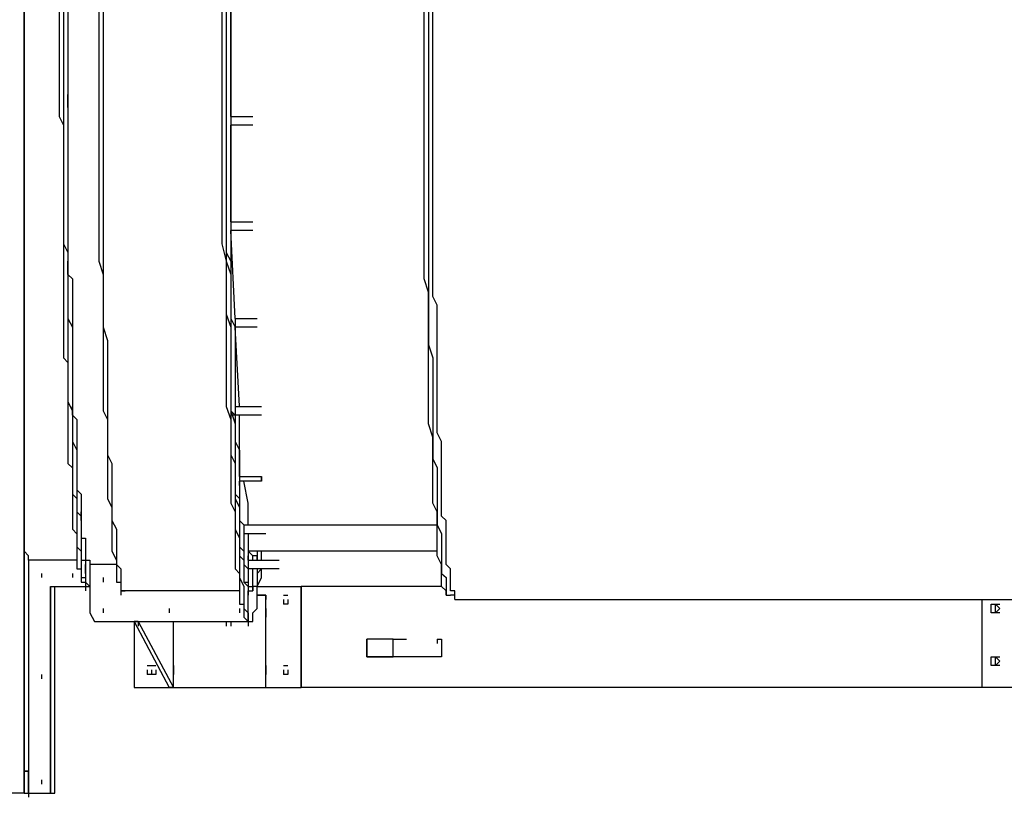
# Model space of a CAD drawing. Header units: inches. Extents: x -52 to 2304, y -1039 to 838.
# Tile 44 of 118: x 572 to 660, y 374 to 443. Entities that reach past the tile are written whole.
import ezdxf

# ---------------------------------------------------------------- set-up
doc = ezdxf.new("R2010")
doc.units = ezdxf.units.IN
doc.header["$MEASUREMENT"] = 0
doc.layers.add('DRYER-TRAIN', color=7, linetype='Continuous')

msp = doc.modelspace()

# ---------------------------------------------------------------- linework, layer by layer
at = {"layer": 'DRYER-TRAIN'}
for p, q in [((572.616, 444.228), (572.616, 374.292)), ((572.616, 374.292), (572.616, 444.228)), ((572.616, 374.292), (572.616, 444.228)), ((572.616, 444.228), (572.616, 374.292)), ((575.76, 444.228), (575.76, 443.052)), ((576.156, 444.228), (576.156, 443.052)), ((576.54, 444.228), (576.54, 443.052)), ((576.54, 444.228), (576.54, 443.052)), ((579.3, 444.228), (579.3, 442.656)), ((579.684, 444.228), (579.684, 442.656)), ((590.292, 444.228), (590.292, 442.656)), ((590.688, 444.228), (590.688, 443.052)), ((590.688, 444.228), (590.688, 442.656)), ((590.688, 444.228), (590.688, 442.656)), ((591.084, 444.228), (591.084, 443.052)), ((591.084, 434.796), (591.084, 444.228)), ((608.364, 442.656), (608.364, 444.228)), ((608.76, 444.228), (608.76, 442.656)), ((609.156, 443.052), (609.156, 444.228)), ((575.76, 443.052), (575.76, 442.26)), ((576.156, 443.052), (576.156, 442.26)), ((576.54, 443.052), (576.54, 442.26)), ((576.54, 443.052), (576.54, 442.26)), ((579.3, 442.656), (579.3, 441.48)), ((579.684, 442.656), (579.684, 441.48)), ((590.292, 442.656), (590.292, 441.084)), ((590.688, 443.052), (590.688, 442.26)), ((590.688, 442.656), (590.688, 441.48)), ((590.688, 442.656), (590.688, 441.084)), ((591.084, 443.052), (591.084, 442.26)), ((608.364, 441.48), (608.364, 442.656)), ((608.76, 442.656), (608.76, 441.48)), ((609.156, 442.26), (609.156, 443.052)), ((575.76, 442.26), (575.76, 441.48)), ((576.156, 442.26), (576.156, 441.48)), ((576.54, 442.26), (576.54, 441.48)), ((576.54, 442.26), (576.54, 441.48)), ((590.688, 442.26), (590.688, 441.48)), ((591.084, 442.26), (591.084, 441.48)), ((609.156, 441.48), (609.156, 442.26)), ((575.76, 441.48), (575.76, 440.688)), ((576.156, 441.48), (576.156, 440.688)), ((576.54, 441.48), (576.54, 440.688)), ((576.54, 441.48), (576.54, 440.688)), ((579.3, 441.48), (579.3, 439.908)), ((579.684, 441.48), (579.684, 439.908)), ((590.292, 441.084), (590.292, 439.908)), ((590.688, 441.48), (590.688, 440.688)), ((590.688, 441.48), (590.688, 439.908)), ((590.688, 441.084), (590.688, 439.908)), ((591.084, 441.48), (591.084, 440.688)), ((608.364, 439.908), (608.364, 441.48)), ((608.76, 441.48), (608.76, 439.908)), ((609.156, 440.688), (609.156, 441.48)), ((575.76, 440.688), (575.76, 439.908)), ((576.156, 440.688), (576.156, 439.908)), ((576.54, 440.688), (576.54, 439.908)), ((576.54, 440.688), (576.54, 439.908)), ((590.688, 440.688), (590.688, 439.908)), ((591.084, 440.688), (591.084, 439.908)), ((609.156, 439.908), (609.156, 440.688)), ((575.76, 439.908), (575.76, 439.116)), ((576.156, 439.908), (576.156, 439.116)), ((576.54, 439.908), (576.54, 439.116)), ((576.54, 439.908), (576.54, 439.116)), ((579.3, 439.908), (579.3, 438.732)), ((579.684, 439.908), (579.684, 438.732)), ((590.292, 439.908), (590.292, 438.336)), ((590.688, 439.908), (590.688, 439.116)), ((590.688, 439.908), (590.688, 438.732)), ((590.688, 439.908), (590.688, 438.336)), ((591.084, 439.908), (591.084, 439.116)), ((608.364, 438.732), (608.364, 439.908)), ((608.76, 439.908), (608.76, 438.732)), ((609.156, 439.116), (609.156, 439.908)), ((575.76, 439.116), (575.76, 438.336)), ((575.76, 438.336), (575.76, 437.16)), ((576.156, 439.116), (576.156, 438.336)), ((576.156, 438.336), (576.156, 437.16)), ((576.54, 439.116), (576.54, 438.336)), ((576.54, 439.116), (576.54, 438.336)), ((576.54, 438.336), (576.54, 437.16)), ((576.54, 438.336), (576.54, 437.556)), ((579.3, 438.732), (579.3, 437.16)), ((579.684, 438.732), (579.684, 437.16)), ((590.292, 438.336), (590.292, 437.16)), ((590.688, 439.116), (590.688, 437.94)), ((590.688, 438.732), (590.688, 437.16)), ((590.688, 438.336), (590.688, 437.16)), ((591.084, 439.116), (591.084, 437.94)), ((608.364, 437.16), (608.364, 438.732)), ((608.76, 438.732), (608.76, 437.16)), ((609.156, 437.94), (609.156, 439.116)), ((576.54, 437.556), (576.54, 436.764)), ((590.688, 437.94), (590.688, 437.16)), ((591.084, 437.94), (591.084, 437.16)), ((609.156, 437.16), (609.156, 437.94)), ((575.76, 437.16), (575.76, 436.368)), ((576.156, 437.16), (576.156, 436.368)), ((576.54, 437.16), (576.54, 436.368)), ((576.54, 436.764), (576.54, 435.588)), ((576.54, 436.368), (576.54, 436.764)), ((576.54, 436.764), (576.54, 436.368)), ((579.3, 437.16), (579.3, 435.984)), ((579.684, 437.16), (579.684, 435.984)), ((590.292, 437.16), (590.292, 435.588)), ((590.688, 437.16), (590.688, 436.368)), ((590.688, 437.16), (590.688, 435.984)), ((590.688, 437.16), (590.688, 435.588)), ((591.084, 437.16), (591.084, 436.368)), ((608.364, 435.984), (608.364, 437.16)), ((608.76, 437.16), (608.76, 435.984)), ((609.156, 436.368), (609.156, 437.16)), ((575.76, 436.368), (575.76, 435.588)), ((576.156, 436.368), (576.156, 435.588)), ((576.54, 436.368), (576.54, 435.588)), ((576.54, 435.984), (576.54, 436.368)), ((576.54, 436.368), (576.54, 435.984)), ((576.54, 436.368), (576.54, 435.984)), ((576.54, 435.984), (576.54, 435.588)), ((576.54, 435.588), (576.54, 435.984)), ((576.54, 435.984), (576.54, 435.588)), ((579.3, 435.984), (579.3, 434.796)), ((579.684, 435.984), (579.684, 434.796)), ((590.688, 436.368), (590.688, 435.588)), ((590.688, 435.984), (590.688, 434.796)), ((591.084, 436.368), (591.084, 435.588)), ((608.364, 434.412), (608.364, 435.984)), ((608.76, 435.984), (608.76, 434.412)), ((609.156, 435.588), (609.156, 436.368)), ((575.76, 435.588), (575.76, 434.796)), ((575.76, 434.796), (576.156, 434.016)), ((576.156, 435.588), (576.156, 434.796)), ((576.156, 434.796), (576.156, 434.016)), ((576.54, 435.588), (576.54, 434.796)), ((576.54, 435.588), (576.54, 434.796)), ((576.54, 434.796), (576.54, 434.016)), ((576.54, 434.796), (576.54, 434.016)), ((579.3, 434.796), (579.3, 433.224)), ((579.684, 434.796), (579.684, 433.224)), ((590.292, 435.588), (590.292, 434.016)), ((590.688, 435.588), (590.688, 434.796)), ((590.688, 435.588), (590.688, 434.016)), ((590.688, 434.796), (590.688, 434.412)), ((590.688, 434.796), (590.688, 434.016)), ((590.688, 434.796), (590.688, 433.224)), ((591.084, 435.588), (591.084, 434.796)), ((591.084, 434.796), (593.052, 434.796)), ((591.084, 434.796), (591.084, 434.016)), ((591.084, 434.796), (591.084, 434.412)), ((591.084, 434.796), (591.084, 434.412)), ((609.156, 434.796), (609.156, 435.588)), ((609.156, 434.016), (609.156, 434.796)), ((576.156, 434.016), (576.156, 433.224)), ((576.156, 434.016), (576.156, 433.224)), ((576.54, 434.016), (576.54, 433.224)), ((576.54, 434.016), (576.54, 433.224)), ((590.292, 434.016), (590.292, 432.84)), ((590.688, 434.016), (590.688, 433.62)), ((590.688, 434.016), (590.688, 433.224)), ((590.688, 434.016), (590.688, 432.84)), ((591.084, 434.412), (591.084, 434.016)), ((593.052, 434.016), (591.084, 434.016)), ((591.084, 434.016), (591.084, 433.224)), ((591.084, 425.376), (591.084, 434.016)), ((608.364, 433.224), (608.364, 434.412)), ((608.76, 434.412), (608.76, 433.224)), ((609.156, 432.84), (609.156, 434.016)), ((576.156, 433.224), (576.156, 432.444)), ((576.156, 433.224), (576.156, 432.444)), ((576.54, 433.224), (576.54, 432.444)), ((576.54, 433.224), (576.54, 432.444)), ((579.3, 433.224), (579.3, 432.048)), ((579.684, 433.224), (579.684, 432.048)), ((590.688, 433.224), (590.688, 432.048)), ((590.688, 433.224), (590.688, 432.048)), ((591.084, 433.224), (591.084, 432.048)), ((608.364, 432.048), (608.364, 433.224)), ((608.76, 433.224), (608.76, 432.048)), ((576.156, 432.444), (576.156, 431.268)), ((576.156, 432.444), (576.156, 431.652)), ((576.54, 432.444), (576.54, 431.268)), ((576.54, 432.444), (576.54, 431.652)), ((590.292, 432.84), (590.292, 431.268)), ((590.688, 432.84), (590.688, 431.268)), ((609.156, 432.048), (609.156, 432.84)), ((576.156, 431.652), (576.156, 430.872)), ((576.156, 431.268), (576.156, 430.476)), ((576.54, 431.652), (576.54, 430.872)), ((576.54, 431.268), (576.54, 430.476)), ((579.3, 432.048), (579.3, 430.872)), ((579.684, 432.048), (579.684, 430.476)), ((590.292, 431.268), (590.292, 430.08)), ((590.688, 432.048), (590.688, 431.268)), ((590.688, 432.048), (590.688, 430.476)), ((590.688, 431.268), (590.688, 430.476)), ((590.688, 431.268), (590.688, 430.08)), ((591.084, 432.048), (591.084, 431.268)), ((591.084, 431.268), (591.084, 430.476)), ((608.364, 430.476), (608.364, 432.048)), ((608.76, 432.048), (608.76, 430.476)), ((609.156, 431.268), (609.156, 432.048)), ((609.156, 430.476), (609.156, 431.268)), ((576.156, 430.872), (576.156, 429.696)), ((576.156, 430.476), (576.156, 429.696)), ((576.54, 430.872), (576.54, 430.08)), ((576.54, 430.476), (576.54, 429.696)), ((579.3, 430.872), (579.3, 429.3)), ((579.684, 430.476), (579.684, 429.3)), ((590.688, 430.476), (590.688, 429.696)), ((590.688, 430.476), (590.688, 429.3)), ((591.084, 430.476), (591.084, 429.696)), ((608.364, 429.3), (608.364, 430.476)), ((608.76, 430.476), (608.76, 429.3)), ((609.156, 429.696), (609.156, 430.476)), ((576.156, 429.696), (576.156, 428.904)), ((576.156, 429.696), (576.156, 428.904)), ((576.54, 430.08), (576.54, 429.3)), ((576.54, 429.696), (576.54, 428.904)), ((590.292, 430.08), (590.292, 428.508)), ((590.688, 430.08), (590.688, 428.508)), ((590.688, 429.696), (590.688, 428.904)), ((591.084, 429.696), (591.084, 428.904)), ((609.156, 428.904), (609.156, 429.696)), ((576.156, 428.904), (576.156, 428.124)), ((576.156, 428.904), (576.156, 428.124)), ((576.54, 429.3), (576.54, 428.508)), ((576.54, 428.904), (576.54, 428.124)), ((579.3, 429.3), (579.3, 428.124)), ((579.684, 429.3), (579.684, 428.124)), ((590.688, 429.3), (590.688, 428.124)), ((590.688, 428.904), (590.688, 428.124)), ((591.084, 428.904), (591.084, 428.124)), ((608.364, 428.124), (608.364, 429.3)), ((608.76, 429.3), (608.76, 427.728)), ((609.156, 428.124), (609.156, 428.904)), ((576.156, 428.124), (576.156, 427.332)), ((576.156, 428.124), (576.156, 427.332)), ((576.54, 428.508), (576.54, 427.728)), ((576.54, 428.124), (576.54, 427.332)), ((576.54, 427.728), (576.54, 426.948)), ((579.3, 428.124), (579.3, 426.948)), ((579.684, 428.124), (579.684, 426.948)), ((590.292, 428.508), (590.292, 427.332)), ((590.688, 428.508), (590.688, 427.332)), ((590.688, 428.124), (590.688, 427.332)), ((590.688, 428.124), (590.688, 426.948)), ((591.084, 428.124), (591.084, 427.332)), ((608.364, 426.552), (608.364, 428.124)), ((608.76, 427.728), (608.76, 426.552)), ((609.156, 427.332), (609.156, 428.124)), ((576.156, 427.332), (576.156, 426.552)), ((576.156, 427.332), (576.156, 426.552)), ((576.54, 427.332), (576.54, 426.552)), ((576.54, 426.948), (576.54, 426.156)), ((579.3, 426.948), (579.3, 425.376)), ((579.684, 426.948), (579.684, 425.376)), ((590.292, 427.332), (590.292, 426.156)), ((590.688, 427.332), (590.688, 426.552)), ((590.688, 427.332), (590.688, 426.156)), ((590.688, 426.948), (590.688, 425.376)), ((591.084, 427.332), (591.084, 426.552)), ((609.156, 426.552), (609.156, 427.332)), ((576.156, 426.552), (576.156, 425.76)), ((576.156, 426.552), (576.156, 425.76)), ((576.54, 426.552), (576.54, 425.76)), ((576.54, 426.156), (576.54, 425.376)), ((590.292, 426.156), (590.292, 424.584)), ((590.688, 426.552), (590.688, 425.76)), ((590.688, 426.156), (590.688, 424.584)), ((591.084, 426.552), (591.084, 425.76)), ((608.364, 425.376), (608.364, 426.552)), ((608.76, 426.552), (608.76, 425.376)), ((609.156, 425.76), (609.156, 426.552)), ((576.156, 425.76), (576.156, 424.98)), ((576.156, 425.76), (576.156, 424.98)), ((576.54, 425.76), (576.54, 424.98)), ((576.54, 425.376), (576.54, 424.584)), ((579.3, 425.376), (579.3, 424.188)), ((579.684, 425.376), (579.684, 424.188)), ((590.688, 425.76), (590.688, 424.98)), ((590.688, 425.376), (590.688, 424.98)), ((590.688, 425.376), (590.688, 424.188)), ((591.084, 425.76), (591.084, 424.98)), ((591.084, 425.376), (593.052, 425.376)), ((591.084, 425.376), (591.084, 424.98)), ((591.084, 425.376), (591.084, 424.98)), ((608.364, 424.188), (608.364, 425.376)), ((608.76, 425.376), (608.76, 424.188)), ((609.156, 424.98), (609.156, 425.76)), ((576.156, 424.98), (576.156, 424.188)), ((576.156, 424.98), (576.156, 424.188)), ((576.156, 424.188), (576.156, 423.408)), ((576.156, 424.188), (576.156, 423.408)), ((576.54, 424.98), (576.54, 424.188)), ((576.54, 424.584), (576.54, 423.804)), ((576.54, 424.188), (576.54, 423.408)), ((579.3, 424.188), (579.3, 423.012)), ((579.684, 424.188), (579.684, 423.012)), ((590.292, 424.584), (590.292, 423.408)), ((590.688, 424.98), (590.688, 424.188)), ((590.688, 424.584), (590.688, 424.188)), ((590.688, 424.584), (590.688, 423.408)), ((590.688, 424.188), (590.688, 423.408)), ((590.688, 424.188), (590.688, 423.012)), ((591.084, 424.98), (591.084, 424.188)), ((591.084, 424.98), (591.084, 424.584)), ((593.052, 424.584), (591.084, 424.584)), ((591.48, 416.724), (591.084, 424.584)), ((591.084, 424.188), (591.084, 423.408)), ((608.364, 423.012), (608.364, 424.188)), ((608.76, 424.188), (608.76, 422.616)), ((609.156, 424.188), (609.156, 424.98)), ((609.156, 423.408), (609.156, 424.188)), ((576.156, 423.408), (576.54, 422.616)), ((576.156, 423.408), (576.156, 422.616)), ((576.54, 423.804), (576.54, 423.012)), ((576.54, 423.408), (576.54, 422.616)), ((590.292, 423.408), (590.688, 421.836)), ((590.688, 423.408), (590.688, 422.616)), ((590.688, 423.408), (590.688, 421.836)), ((591.084, 423.408), (591.084, 422.616)), ((609.156, 422.616), (609.156, 423.408)), ((576.156, 422.616), (576.156, 421.836)), ((576.54, 423.012), (576.54, 422.232)), ((576.54, 422.616), (576.54, 421.836)), ((576.54, 422.616), (576.54, 421.836)), ((579.3, 423.012), (579.3, 421.836)), ((579.684, 423.012), (579.684, 421.836)), ((590.688, 423.012), (590.688, 421.836)), ((590.688, 422.616), (591.084, 421.836)), ((591.084, 422.616), (591.084, 421.836)), ((608.364, 421.44), (608.364, 423.012)), ((608.76, 422.616), (608.76, 421.44)), ((609.156, 421.836), (609.156, 422.616)), ((576.156, 421.836), (576.156, 421.044)), ((576.54, 422.232), (576.54, 421.44)), ((576.54, 421.836), (576.54, 421.044)), ((576.54, 421.44), (576.54, 421.836)), ((576.54, 421.836), (576.54, 421.44)), ((576.54, 421.836), (576.54, 421.044)), ((579.3, 421.836), (579.684, 420.66)), ((579.684, 421.836), (579.684, 420.66)), ((590.688, 421.836), (591.084, 420.66)), ((590.688, 421.836), (590.688, 420.66)), ((590.688, 421.836), (590.688, 420.66)), ((591.084, 421.836), (591.084, 421.044)), ((591.084, 421.836), (591.084, 421.044)), ((609.156, 421.044), (609.156, 421.836)), ((576.156, 421.044), (576.156, 420.66)), ((576.156, 420.66), (576.156, 419.868)), ((576.54, 421.44), (576.54, 420.66)), ((576.54, 421.044), (576.54, 421.44)), ((576.54, 421.44), (576.54, 421.044)), ((576.54, 421.44), (576.54, 421.044)), ((576.54, 421.044), (576.54, 420.264)), ((576.54, 421.044), (576.54, 420.66)), ((576.54, 420.66), (576.54, 421.044)), ((576.54, 421.044), (576.54, 420.264)), ((576.54, 421.044), (576.54, 420.66)), ((576.54, 420.66), (576.936, 420.264)), ((579.684, 420.66), (579.684, 419.472)), ((579.684, 420.66), (579.684, 419.472)), ((590.688, 420.66), (590.688, 419.472)), ((590.688, 420.66), (590.688, 419.472)), ((591.084, 421.044), (591.084, 420.264)), ((591.084, 421.044), (591.084, 420.264)), ((591.084, 420.66), (591.084, 419.472)), ((608.364, 420.264), (608.364, 421.44)), ((608.76, 421.44), (608.76, 420.264)), ((609.156, 420.264), (609.156, 421.044)), ((576.156, 419.868), (576.156, 419.088)), ((576.54, 420.264), (576.54, 419.472)), ((576.54, 420.264), (576.54, 419.472)), ((576.936, 420.264), (576.936, 419.472)), ((591.084, 420.264), (591.084, 419.472)), ((591.084, 420.264), (591.084, 419.472)), ((608.76, 419.088), (608.364, 420.264)), ((608.76, 420.264), (608.76, 419.088)), ((609.156, 419.472), (609.156, 420.264)), ((576.156, 419.088), (576.156, 418.296)), ((576.54, 419.472), (576.54, 418.692)), ((576.54, 419.472), (576.54, 418.692)), ((576.936, 419.472), (576.936, 418.692)), ((579.684, 419.472), (579.684, 418.296)), ((579.684, 419.472), (579.684, 418.296)), ((590.688, 419.472), (590.688, 418.296)), ((590.688, 419.472), (590.688, 418.296)), ((591.084, 419.472), (591.084, 418.692)), ((591.084, 419.472), (591.084, 418.692)), ((591.084, 419.472), (591.084, 418.296)), ((608.76, 417.912), (608.76, 419.088)), ((608.76, 419.088), (608.76, 417.912)), ((609.156, 418.692), (609.156, 419.472)), ((576.156, 418.296), (576.156, 417.516)), ((576.54, 418.692), (576.54, 418.296)), ((576.54, 418.692), (576.54, 418.296)), ((576.54, 418.296), (576.54, 417.516)), ((576.54, 418.296), (576.54, 417.516)), ((576.936, 418.692), (576.936, 417.912)), ((579.684, 418.296), (579.684, 417.12)), ((579.684, 418.296), (579.684, 417.12)), ((590.688, 418.296), (590.688, 417.12)), ((590.688, 418.296), (590.688, 417.12)), ((591.084, 418.692), (591.084, 417.912)), ((591.084, 418.692), (591.084, 417.912)), ((591.084, 418.296), (591.084, 417.12)), ((609.552, 417.912), (609.156, 418.692)), ((576.156, 417.516), (576.156, 416.724)), ((576.54, 417.516), (576.54, 416.724)), ((576.54, 417.516), (576.54, 416.724)), ((576.936, 417.912), (576.936, 417.12)), ((591.084, 417.912), (591.084, 417.12)), ((591.084, 417.912), (591.084, 417.12)), ((608.76, 416.724), (608.76, 417.912)), ((608.76, 417.912), (608.76, 416.724)), ((609.552, 417.12), (609.552, 417.912)), ((576.156, 416.724), (576.156, 415.944)), ((576.54, 416.724), (576.936, 415.944)), ((576.54, 416.724), (576.54, 415.944)), ((576.936, 417.12), (576.936, 416.724)), ((576.936, 416.724), (576.936, 415.944)), ((579.684, 417.12), (579.684, 415.944)), ((579.684, 417.12), (579.684, 415.944)), ((590.688, 417.12), (591.084, 415.944)), ((590.688, 417.12), (590.688, 415.944)), ((591.084, 417.12), (591.084, 416.724)), ((591.084, 417.12), (591.084, 416.724)), ((591.084, 417.12), (591.084, 415.944)), ((591.084, 416.724), (591.084, 416.34)), ((591.084, 416.724), (591.084, 415.944)), ((591.084, 416.724), (591.48, 415.944)), ((591.48, 416.724), (593.436, 416.724)), ((591.48, 416.724), (591.48, 416.34)), ((591.48, 416.34), (591.48, 415.944)), ((608.76, 415.548), (608.76, 416.724)), ((608.76, 416.724), (608.76, 415.548)), ((609.552, 416.34), (609.552, 417.12)), ((609.552, 415.548), (609.552, 416.34)), ((576.156, 415.944), (576.156, 415.548)), ((576.156, 415.548), (576.156, 414.768)), ((576.54, 415.944), (576.54, 415.152)), ((576.936, 415.944), (576.936, 415.152)), ((576.936, 415.944), (576.936, 415.152)), ((579.684, 415.944), (579.684, 414.768)), ((579.684, 415.944), (580.08, 414.768)), ((590.688, 415.944), (590.688, 414.372)), ((591.084, 415.944), (591.084, 415.548)), ((591.084, 415.944), (591.084, 415.152)), ((591.084, 415.944), (591.084, 414.768)), ((591.084, 415.944), (591.084, 414.372)), ((593.436, 415.944), (591.48, 415.944)), ((591.48, 415.944), (591.48, 415.152)), ((591.864, 408.876), (591.48, 415.944)), ((608.76, 414.372), (608.76, 415.548)), ((608.76, 415.548), (608.76, 414.372)), ((609.552, 415.152), (609.552, 415.548)), ((576.156, 414.768), (576.156, 413.976)), ((576.54, 415.152), (576.54, 414.372)), ((576.936, 415.152), (576.936, 414.372)), ((576.936, 415.152), (576.936, 414.372)), ((579.684, 414.768), (579.684, 413.58)), ((580.08, 414.768), (580.08, 413.58)), ((591.084, 415.152), (591.084, 414.372)), ((591.084, 414.768), (591.084, 413.58)), ((591.48, 415.152), (591.48, 414.372)), ((609.552, 414.372), (609.552, 415.152)), ((576.156, 413.976), (576.156, 413.196)), ((576.54, 414.372), (576.54, 413.976)), ((576.54, 413.976), (576.54, 413.196)), ((576.936, 414.372), (576.936, 413.976)), ((576.936, 414.372), (576.936, 413.976)), ((576.936, 413.976), (576.936, 413.196)), ((576.936, 413.976), (576.936, 413.196)), ((590.688, 414.372), (590.688, 413.196)), ((591.084, 414.372), (591.084, 413.58)), ((591.084, 414.372), (591.084, 413.196)), ((591.48, 414.372), (591.48, 413.58)), ((608.76, 413.58), (608.76, 414.372)), ((608.76, 414.372), (609.156, 413.196)), ((609.552, 413.58), (609.552, 414.372)), ((576.156, 413.196), (576.54, 412.8)), ((576.54, 413.196), (576.54, 412.404)), ((576.54, 412.8), (576.54, 412.008)), ((576.936, 413.196), (576.936, 412.404)), ((576.936, 413.196), (576.936, 412.404)), ((579.684, 413.58), (579.684, 412.8)), ((579.684, 412.8), (579.684, 411.624)), ((580.08, 413.58), (580.08, 412.404)), ((590.688, 413.196), (590.688, 412.008)), ((591.084, 413.58), (591.084, 413.196)), ((591.084, 413.58), (591.084, 412.404)), ((591.084, 413.196), (591.084, 412.404)), ((591.084, 413.196), (591.084, 412.008)), ((591.48, 413.58), (591.48, 413.196)), ((591.48, 413.196), (591.48, 412.404)), ((608.76, 412.404), (608.76, 413.58)), ((609.156, 413.196), (609.156, 412.404)), ((609.552, 412.8), (609.552, 413.58)), ((609.552, 412.008), (609.552, 412.8)), ((576.54, 412.404), (576.54, 412.008)), ((576.54, 412.008), (576.54, 411.228)), ((576.54, 412.008), (576.54, 411.228)), ((576.936, 412.404), (576.936, 412.008)), ((576.936, 412.404), (576.936, 412.008)), ((576.936, 412.008), (576.936, 411.228)), ((576.936, 412.008), (576.936, 411.228)), ((580.08, 412.404), (580.08, 411.624)), ((590.688, 412.008), (590.688, 411.228)), ((591.084, 412.404), (591.084, 411.624)), ((591.084, 412.404), (591.084, 411.624)), ((591.084, 412.008), (591.084, 411.228)), ((591.48, 412.404), (591.48, 411.624)), ((608.76, 411.228), (608.76, 412.404)), ((609.156, 412.404), (609.156, 411.228)), ((609.552, 411.624), (609.552, 412.008)), ((576.54, 411.228), (576.54, 410.436)), ((576.54, 411.228), (576.54, 410.832)), ((576.936, 411.228), (576.936, 410.436)), ((576.936, 411.228), (576.936, 410.832)), ((579.684, 411.624), (579.684, 410.436)), ((580.08, 411.624), (580.08, 410.436)), ((590.688, 411.228), (590.688, 410.052)), ((591.084, 411.624), (591.084, 411.228)), ((591.084, 411.624), (591.084, 410.436)), ((591.084, 411.228), (591.084, 410.436)), ((591.084, 411.228), (591.084, 410.052)), ((591.48, 411.624), (591.48, 411.228)), ((591.48, 411.228), (591.48, 410.436)), ((608.76, 410.052), (608.76, 411.228)), ((609.156, 411.228), (609.156, 410.052)), ((609.552, 410.832), (609.552, 411.624)), ((576.54, 410.832), (576.54, 410.052)), ((576.54, 410.436), (576.54, 410.052)), ((576.936, 410.832), (576.936, 410.052)), ((576.936, 410.436), (576.936, 410.052)), ((579.684, 410.436), (579.684, 409.656)), ((580.08, 410.436), (580.08, 409.26)), ((591.084, 410.436), (591.084, 409.656)), ((591.084, 410.436), (591.084, 409.26)), ((591.48, 410.436), (591.48, 409.656)), ((609.552, 410.052), (609.552, 410.832)), ((576.54, 410.052), (576.54, 409.26)), ((576.54, 410.052), (576.54, 409.26)), ((576.54, 409.26), (576.936, 408.48)), ((576.54, 409.26), (576.54, 408.876)), ((576.936, 410.052), (576.936, 409.26)), ((576.936, 410.052), (576.936, 409.26)), ((576.936, 409.26), (576.936, 408.48)), ((576.936, 409.26), (576.936, 408.864)), ((579.684, 409.656), (579.684, 408.48)), ((580.08, 409.26), (580.08, 408.48)), ((590.688, 410.052), (590.688, 408.864)), ((591.084, 410.052), (591.084, 408.864)), ((591.084, 409.656), (591.084, 409.26)), ((591.084, 409.26), (591.084, 408.48)), ((591.084, 409.26), (591.084, 408.48)), ((591.48, 409.656), (591.48, 409.26)), ((591.48, 409.26), (591.48, 408.48)), ((608.76, 409.26), (608.76, 410.052)), ((608.76, 408.084), (608.76, 409.26)), ((609.156, 410.052), (609.156, 409.26)), ((609.156, 409.26), (609.156, 408.084)), ((609.552, 409.656), (609.552, 410.052)), ((609.552, 408.864), (609.552, 409.656)), ((576.54, 408.876), (576.54, 408.084)), ((576.936, 408.864), (576.936, 408.084)), ((576.936, 408.864), (576.936, 408.48)), ((576.936, 408.48), (576.936, 408.864)), ((576.936, 408.864), (576.936, 408.48)), ((576.936, 408.48), (576.936, 408.084)), ((576.936, 408.084), (576.936, 408.48)), ((576.936, 408.48), (576.936, 408.084)), ((576.936, 408.48), (576.936, 408.084)), ((576.936, 408.48), (576.936, 408.084)), ((579.684, 408.48), (580.08, 407.688)), ((580.08, 408.48), (580.08, 407.304)), ((590.688, 408.864), (591.084, 407.688)), ((591.084, 408.864), (591.084, 408.48)), ((591.084, 408.864), (591.084, 407.688)), ((591.084, 408.48), (591.48, 408.084)), ((591.084, 408.48), (591.48, 407.304)), ((591.48, 408.864), (593.832, 408.864)), ((591.48, 408.864), (591.48, 408.48)), ((591.48, 408.864), (591.48, 408.48)), ((591.48, 408.48), (591.48, 408.084)), ((591.48, 408.48), (591.48, 408.084)), ((609.552, 408.48), (609.552, 408.864)), ((609.552, 407.688), (609.552, 408.48)), ((576.54, 408.084), (576.54, 407.688)), ((576.54, 407.688), (576.54, 406.908)), ((576.936, 408.084), (576.936, 407.304)), ((576.936, 408.084), (577.332, 407.688)), ((576.936, 408.084), (576.936, 407.304)), ((577.332, 407.688), (577.332, 407.304)), ((580.08, 407.688), (580.08, 406.512)), ((591.48, 408.084), (591.084, 408.084)), ((591.084, 407.688), (591.084, 406.908)), ((591.084, 407.688), (591.084, 406.908)), ((593.832, 408.084), (591.48, 408.084)), ((591.48, 408.084), (591.48, 407.304)), ((591.48, 408.084), (591.48, 407.304)), ((591.864, 402.588), (591.864, 408.084)), ((608.76, 407.304), (608.76, 408.084)), ((609.156, 408.084), (609.156, 407.304)), ((609.552, 406.908), (609.552, 407.688)), ((576.54, 406.908), (576.54, 406.512)), ((576.936, 407.304), (576.936, 406.908)), ((576.936, 407.304), (576.936, 406.908)), ((576.936, 406.908), (576.936, 406.116)), ((576.936, 406.908), (576.936, 406.116)), ((577.332, 407.304), (577.332, 406.512)), ((580.08, 407.304), (580.08, 406.512)), ((591.084, 406.908), (591.084, 405.732)), ((591.084, 406.908), (591.084, 405.732)), ((591.48, 407.304), (591.48, 406.512)), ((591.48, 407.304), (591.48, 406.512)), ((591.48, 407.304), (591.48, 406.512)), ((609.156, 406.116), (608.76, 407.304)), ((609.156, 407.304), (609.156, 406.116)), ((609.552, 406.512), (609.552, 406.908)), ((576.54, 406.512), (576.54, 405.732)), ((576.54, 405.732), (576.54, 405.336)), ((576.936, 406.116), (576.936, 405.732)), ((576.936, 406.116), (576.936, 405.732)), ((576.936, 405.732), (577.332, 404.94)), ((576.936, 405.732), (576.936, 404.94)), ((577.332, 406.512), (577.332, 406.116)), ((577.332, 406.116), (577.332, 405.732)), ((577.332, 405.732), (577.332, 404.94)), ((580.08, 406.512), (580.08, 405.732)), ((580.08, 406.512), (580.08, 405.732)), ((580.08, 405.732), (580.08, 404.94)), ((580.08, 405.732), (580.08, 404.544)), ((591.084, 405.732), (591.084, 404.544)), ((591.084, 405.732), (591.084, 404.544)), ((591.48, 406.512), (591.48, 406.116)), ((591.48, 406.512), (591.48, 406.116)), ((591.48, 406.512), (591.48, 405.732)), ((591.48, 406.116), (591.48, 405.732)), ((591.48, 406.116), (591.48, 405.732)), ((591.48, 405.732), (591.48, 404.94)), ((591.48, 405.732), (591.864, 404.94)), ((591.48, 405.732), (591.48, 404.544)), ((609.156, 405.336), (609.156, 406.116)), ((609.156, 406.116), (609.156, 405.336)), ((609.936, 405.732), (609.552, 406.512)), ((609.936, 405.336), (609.936, 405.732)), ((576.54, 405.336), (576.54, 404.94)), ((576.54, 404.94), (576.54, 404.16)), ((576.936, 404.94), (576.936, 404.544)), ((577.332, 404.94), (577.332, 404.544)), ((577.332, 404.94), (577.332, 404.544)), ((580.08, 404.94), (580.08, 403.764)), ((591.48, 404.94), (591.48, 404.544)), ((591.864, 404.94), (591.864, 404.544)), ((609.156, 404.544), (609.156, 405.336)), ((609.156, 405.336), (609.156, 404.16)), ((609.936, 404.544), (609.936, 405.336)), ((576.54, 404.16), (576.54, 403.764)), ((576.936, 404.544), (576.936, 404.16)), ((576.936, 404.16), (576.936, 403.368)), ((577.332, 404.544), (577.332, 404.16)), ((577.332, 404.544), (577.332, 404.16)), ((577.332, 404.16), (577.332, 403.368)), ((577.332, 404.16), (577.332, 403.368)), ((580.08, 404.544), (580.476, 403.764)), ((591.084, 404.544), (591.48, 403.764)), ((591.084, 404.544), (591.084, 403.764)), ((591.48, 404.544), (591.48, 403.764)), ((591.48, 404.544), (591.48, 403.764)), ((591.864, 404.544), (591.864, 403.764)), ((609.156, 403.368), (609.156, 404.544)), ((609.156, 404.16), (609.552, 403.368)), ((609.936, 404.16), (609.936, 404.544)), ((609.936, 403.764), (609.936, 404.16)), ((576.54, 403.764), (576.936, 403.368)), ((576.936, 403.368), (576.936, 402.972)), ((576.936, 403.368), (576.936, 402.588)), ((577.332, 403.368), (577.332, 402.972)), ((577.332, 403.368), (577.332, 402.972)), ((580.08, 403.764), (580.08, 402.972)), ((580.476, 403.764), (580.476, 402.972)), ((591.084, 403.764), (591.084, 402.972)), ((591.48, 403.764), (591.48, 403.368)), ((591.48, 403.764), (591.48, 402.972)), ((591.48, 403.764), (591.48, 402.972)), ((591.48, 403.368), (591.48, 402.972)), ((591.864, 403.764), (591.864, 403.368)), ((591.864, 403.368), (591.864, 402.972)), ((609.156, 402.588), (609.156, 403.368)), ((609.552, 403.368), (609.552, 402.588)), ((609.936, 402.972), (609.936, 403.764)), ((576.936, 402.972), (576.936, 402.588)), ((576.936, 402.588), (576.936, 402.192)), ((576.936, 402.588), (576.936, 402.192)), ((576.936, 402.192), (576.936, 401.4)), ((576.936, 402.192), (576.936, 401.796)), ((577.332, 402.972), (577.332, 402.588)), ((577.332, 402.972), (577.332, 402.588)), ((577.332, 402.588), (577.332, 402.192)), ((577.332, 402.588), (577.332, 402.192)), ((577.332, 402.192), (577.332, 401.4)), ((577.332, 402.192), (577.332, 401.796)), ((580.08, 402.972), (580.08, 402.192)), ((580.08, 402.192), (580.08, 401.4)), ((580.476, 402.972), (580.476, 402.192)), ((580.476, 402.192), (580.476, 401.4)), ((591.084, 402.972), (591.084, 401.796)), ((591.48, 402.972), (591.48, 402.192)), ((591.48, 402.972), (591.48, 402.192)), ((591.48, 402.972), (591.48, 401.796)), ((591.48, 402.588), (591.48, 402.192)), ((591.48, 402.192), (591.48, 401.796)), ((591.48, 402.192), (591.48, 401.796)), ((591.48, 402.192), (591.48, 401.4)), ((591.864, 402.972), (591.864, 402.192)), ((591.864, 402.588), (591.864, 402.972)), ((591.864, 402.972), (591.864, 402.588)), ((591.864, 402.588), (593.832, 402.588)), ((591.864, 402.588), (591.864, 402.192)), ((593.832, 402.192), (591.864, 402.192)), ((591.864, 402.192), (591.864, 401.796)), ((591.864, 402.192), (591.864, 401.796)), ((591.864, 401.796), (591.864, 402.192)), ((592.656, 400.224), (592.26, 402.192)), ((593.832, 402.192), (593.832, 402.588)), ((593.832, 402.588), (593.832, 402.192)), ((609.156, 401.796), (609.156, 402.588)), ((609.552, 402.588), (609.552, 401.796)), ((609.936, 402.588), (609.936, 402.972)), ((609.936, 402.192), (609.936, 402.588)), ((609.936, 401.4), (609.936, 402.192)), ((576.936, 401.796), (576.936, 401.4)), ((576.936, 401.4), (576.936, 401.016)), ((576.936, 401.4), (576.936, 400.62)), ((577.332, 401.796), (577.332, 401.4)), ((577.332, 401.4), (577.332, 401.016)), ((577.332, 401.4), (577.728, 401.016)), ((580.08, 401.4), (580.08, 400.62)), ((580.476, 401.4), (580.476, 400.62)), ((591.084, 401.796), (591.084, 401.016)), ((591.48, 401.796), (591.48, 401.4)), ((591.48, 401.796), (591.48, 401.016)), ((591.48, 401.4), (591.48, 401.016)), ((591.48, 401.4), (591.48, 400.62)), ((591.864, 401.796), (591.864, 401.4)), ((591.864, 401.4), (591.864, 401.016)), ((609.156, 401.016), (609.156, 401.796)), ((609.552, 401.796), (609.552, 401.016)), ((609.936, 401.016), (609.936, 401.4)), ((576.936, 401.016), (577.332, 400.62)), ((576.936, 400.62), (576.936, 400.224)), ((577.332, 401.016), (577.332, 400.62)), ((577.332, 400.62), (577.332, 400.224)), ((577.332, 400.62), (577.332, 400.224)), ((577.728, 401.016), (577.728, 400.62)), ((577.728, 400.62), (577.728, 400.224)), ((580.08, 400.62), (580.476, 399.828)), ((580.476, 400.62), (580.476, 399.828)), ((591.084, 401.016), (591.084, 400.224)), ((591.48, 401.016), (591.864, 400.62)), ((591.48, 401.016), (591.48, 400.224)), ((591.48, 400.62), (591.864, 399.828)), ((591.864, 401.016), (591.864, 400.62)), ((591.864, 400.62), (591.864, 399.828)), ((591.864, 400.62), (591.864, 399.828)), ((609.156, 400.224), (609.156, 401.016)), ((609.552, 401.016), (609.552, 400.224)), ((609.936, 400.62), (609.936, 401.016)), ((609.936, 400.224), (609.936, 400.62)), ((576.936, 400.224), (576.936, 399.828)), ((576.936, 399.828), (576.936, 399.444)), ((577.332, 400.224), (577.332, 399.828)), ((577.332, 400.224), (577.332, 399.828)), ((577.332, 399.828), (577.332, 399.444)), ((577.332, 399.828), (577.332, 399.444)), ((577.728, 400.224), (577.728, 399.828)), ((577.728, 399.828), (577.728, 399.444)), ((580.476, 399.828), (580.476, 399.444)), ((580.476, 399.828), (580.476, 399.048)), ((591.084, 400.224), (591.48, 399.444)), ((591.48, 400.224), (591.48, 399.444)), ((591.864, 399.828), (591.864, 399.444)), ((591.864, 399.828), (591.864, 399.444)), ((591.864, 399.828), (591.864, 399.048)), ((592.656, 398.268), (592.656, 400.224)), ((609.552, 399.444), (609.156, 400.224)), ((609.552, 400.224), (609.552, 399.444)), ((609.936, 399.444), (609.936, 400.224)), ((576.936, 399.444), (576.936, 399.048)), ((576.936, 399.048), (576.936, 398.652)), ((576.936, 398.652), (576.936, 398.268)), ((577.332, 399.444), (577.728, 399.048)), ((577.332, 399.444), (577.332, 399.048)), ((577.332, 399.048), (577.332, 398.652)), ((577.332, 398.652), (577.332, 398.268)), ((577.728, 399.444), (577.728, 399.048)), ((577.728, 399.048), (577.728, 399.444)), ((577.728, 399.444), (577.728, 399.048)), ((577.728, 399.444), (577.728, 399.048)), ((577.728, 399.444), (577.728, 399.048)), ((577.728, 399.048), (577.728, 398.652)), ((577.728, 399.048), (577.728, 398.652)), ((577.728, 399.048), (577.728, 398.652)), ((577.728, 398.652), (577.728, 399.048)), ((577.728, 399.048), (577.728, 398.652)), ((577.728, 398.652), (577.728, 398.268)), ((577.728, 398.652), (577.728, 398.268)), ((580.476, 399.444), (580.476, 398.652)), ((580.476, 399.048), (580.476, 398.652)), ((580.476, 398.652), (580.476, 397.872)), ((580.476, 398.652), (580.872, 397.872)), ((591.48, 399.444), (591.48, 398.652)), ((591.48, 399.444), (591.48, 398.652)), ((591.48, 398.652), (591.48, 397.872)), ((591.48, 398.652), (591.48, 397.872)), ((591.864, 399.444), (591.864, 399.048)), ((591.864, 399.444), (591.864, 399.048)), ((591.864, 399.048), (591.864, 398.652)), ((591.864, 399.048), (591.864, 398.652)), ((591.864, 399.048), (591.864, 398.652)), ((591.864, 398.652), (591.864, 398.268)), ((591.864, 398.652), (592.26, 398.268)), ((591.864, 398.652), (591.864, 397.872)), ((609.552, 399.048), (609.552, 399.444)), ((609.552, 399.444), (609.552, 398.652)), ((609.552, 398.268), (609.552, 399.048)), ((609.552, 398.652), (609.552, 398.268)), ((609.936, 399.048), (609.936, 399.444)), ((610.332, 398.652), (609.936, 399.048)), ((610.332, 398.268), (610.332, 398.652)), ((576.936, 398.268), (576.936, 397.872)), ((576.936, 397.872), (577.332, 397.476)), ((577.332, 398.268), (577.332, 397.872)), ((577.332, 397.872), (577.332, 397.476)), ((577.728, 398.268), (577.728, 397.872)), ((577.728, 398.268), (577.728, 397.872)), ((577.728, 397.872), (577.728, 397.476)), ((577.728, 397.872), (577.728, 397.476)), ((580.476, 397.872), (580.476, 397.476)), ((580.872, 397.872), (580.872, 397.08)), ((591.48, 397.872), (591.864, 397.08)), ((591.48, 397.872), (591.48, 397.08)), ((591.864, 398.268), (591.864, 397.872)), ((591.864, 398.268), (591.864, 397.872)), ((591.864, 397.872), (591.864, 397.476)), ((591.864, 397.872), (591.864, 397.08)), ((592.26, 398.268), (594.228, 398.268)), ((592.26, 398.268), (592.26, 397.872)), ((592.26, 398.268), (592.26, 397.872)), ((592.26, 398.268), (609.552, 398.268)), ((592.26, 398.268), (609.552, 398.268)), ((592.26, 397.872), (592.26, 397.476)), ((592.26, 397.872), (592.26, 397.476)), ((609.552, 397.476), (609.552, 398.268)), ((609.552, 398.268), (609.936, 397.476)), ((610.332, 397.872), (610.332, 398.268)), ((610.332, 397.476), (610.332, 397.872)), ((577.332, 397.476), (577.332, 397.08)), ((577.332, 397.476), (577.332, 397.08)), ((577.332, 397.08), (577.332, 396.696)), ((577.332, 397.08), (577.332, 396.696)), ((577.728, 397.476), (577.728, 397.08)), ((577.728, 397.476), (577.728, 397.08)), ((577.728, 397.08), (577.728, 396.696)), ((577.728, 397.08), (578.112, 397.08)), ((578.112, 397.08), (578.112, 396.696)), ((580.476, 397.476), (580.476, 396.696)), ((580.872, 397.08), (580.872, 396.696)), ((591.48, 397.08), (591.48, 396.3)), ((591.864, 397.476), (591.864, 397.08)), ((591.864, 397.476), (591.864, 397.08)), ((591.864, 397.08), (591.864, 396.696)), ((591.864, 397.08), (591.864, 396.696)), ((591.864, 397.08), (591.864, 396.3)), ((594.228, 397.476), (592.26, 397.476)), ((592.26, 397.476), (592.26, 397.08)), ((592.26, 397.08), (592.26, 396.696)), ((592.656, 397.476), (592.656, 397.08)), ((592.656, 397.08), (592.656, 396.696)), ((609.552, 397.08), (609.552, 397.476)), ((609.552, 396.3), (609.552, 397.08)), ((609.936, 397.476), (609.936, 396.696)), ((610.332, 397.08), (610.332, 397.476)), ((610.332, 396.696), (610.332, 397.08)), ((572.616, 395.904), (572.616, 396.3)), ((577.332, 396.696), (577.332, 396.3)), ((577.332, 396.696), (577.332, 396.3)), ((577.332, 396.3), (577.728, 395.904)), ((577.332, 396.3), (577.332, 395.904)), ((577.728, 396.696), (577.728, 396.3)), ((577.728, 396.3), (577.728, 395.904)), ((578.112, 396.696), (578.112, 396.3)), ((578.112, 396.3), (578.112, 395.904)), ((580.476, 396.696), (580.476, 396.3)), ((580.476, 396.3), (580.476, 395.904)), ((580.872, 396.696), (580.872, 396.3)), ((580.872, 396.3), (580.872, 395.508)), ((591.48, 396.3), (591.48, 395.904)), ((591.864, 396.696), (591.864, 396.3)), ((591.864, 396.696), (591.864, 396.3)), ((591.864, 396.3), (592.26, 395.904)), ((591.864, 396.3), (591.864, 395.508)), ((591.864, 396.3), (591.864, 395.904)), ((592.26, 396.696), (592.26, 396.3)), ((592.26, 396.3), (592.26, 395.904)), ((592.656, 396.696), (592.656, 396.3)), ((592.656, 396.3), (592.656, 395.904)), ((609.552, 395.904), (609.552, 396.3)), ((609.936, 396.696), (609.936, 396.3)), ((609.936, 396.3), (609.936, 395.904)), ((610.332, 396.3), (610.332, 396.696)), ((610.332, 395.904), (610.332, 396.3)), ((573.012, 395.508), (572.616, 395.904)), ((573.012, 395.124), (573.012, 395.508)), ((577.332, 395.904), (577.332, 395.508)), ((577.332, 395.508), (577.332, 395.124)), ((577.728, 395.904), (577.728, 395.508)), ((577.728, 395.904), (577.728, 395.508)), ((577.728, 395.508), (577.728, 395.124)), ((577.728, 395.508), (577.728, 395.124)), ((578.112, 395.904), (578.112, 395.508)), ((578.112, 395.508), (578.112, 395.124)), ((580.476, 395.904), (580.872, 395.124)), ((580.872, 395.508), (580.872, 395.124)), ((591.48, 395.904), (591.48, 395.124)), ((591.864, 395.904), (591.864, 395.124)), ((591.864, 395.508), (592.26, 395.124)), ((592.26, 395.904), (592.26, 395.508)), ((592.26, 395.904), (592.26, 395.508)), ((592.26, 395.508), (592.26, 395.124)), ((592.26, 395.508), (592.26, 395.124)), ((609.552, 395.904), (592.656, 395.904)), ((592.656, 395.904), (593.052, 395.508)), ((592.656, 395.904), (592.656, 395.508)), ((592.656, 395.124), (592.656, 395.508)), ((592.656, 395.508), (592.656, 395.124)), ((593.052, 395.124), (593.052, 395.508)), ((593.436, 395.508), (593.052, 395.508)), ((593.436, 395.904), (593.436, 395.508)), ((593.436, 395.904), (593.436, 395.508)), ((593.436, 395.124), (593.436, 395.508)), ((593.436, 395.508), (593.436, 395.124)), ((593.832, 395.124), (593.832, 395.904)), ((609.552, 395.508), (609.552, 395.904)), ((609.936, 394.728), (609.552, 395.508)), ((609.936, 395.904), (609.936, 395.124)), ((610.332, 395.508), (610.332, 395.904)), ((610.332, 395.124), (610.332, 395.508)), ((577.332, 395.124), (573.012, 395.124)), ((573.012, 395.124), (573.012, 374.292)), ((577.332, 395.124), (577.332, 394.728)), ((577.332, 394.728), (577.332, 394.332)), ((577.332, 394.332), (577.728, 394.332)), ((577.728, 395.124), (578.112, 395.124)), ((577.728, 395.124), (577.728, 394.728)), ((577.728, 394.728), (577.728, 394.332)), ((577.728, 394.332), (577.728, 393.936)), ((577.728, 394.332), (577.728, 393.936)), ((578.112, 395.124), (578.112, 394.728)), ((578.112, 395.124), (578.508, 395.124)), ((578.112, 394.728), (578.112, 394.332)), ((578.112, 394.728), (578.112, 394.332)), ((578.112, 394.332), (578.112, 394.728)), ((578.112, 394.728), (578.112, 394.332)), ((578.112, 394.332), (578.112, 393.936)), ((578.112, 393.936), (578.112, 394.332)), ((578.112, 394.332), (578.112, 393.936)), ((578.112, 394.332), (578.112, 393.936)), ((578.508, 395.124), (578.508, 394.728)), ((580.872, 394.728), (578.508, 394.728)), ((578.508, 394.728), (578.508, 390.408)), ((580.872, 394.728), (578.508, 394.728)), ((580.872, 395.124), (580.872, 394.728)), ((580.872, 395.124), (580.872, 394.728)), ((580.872, 394.728), (580.872, 394.332)), ((580.872, 394.728), (581.256, 394.332)), ((580.872, 394.332), (580.872, 393.936)), ((581.256, 394.332), (581.256, 393.936)), ((591.48, 395.124), (591.48, 394.332)), ((591.48, 394.332), (591.864, 393.936)), ((591.864, 395.124), (591.864, 394.332)), ((591.864, 394.332), (591.864, 393.936)), ((592.26, 395.124), (592.26, 394.728)), ((592.26, 395.124), (592.26, 394.728)), ((592.26, 395.124), (592.26, 394.728)), ((592.26, 395.124), (592.26, 394.728)), ((592.26, 394.728), (592.26, 394.332)), ((592.26, 394.728), (592.656, 394.332)), ((592.26, 394.728), (592.26, 394.332)), ((592.26, 394.332), (592.26, 393.936)), ((592.26, 394.332), (592.26, 393.936)), ((592.26, 394.332), (592.26, 393.936)), ((592.26, 394.332), (592.26, 393.936)), ((592.26, 394.332), (592.26, 393.936)), ((592.656, 395.124), (594.612, 395.124)), ((592.656, 395.124), (592.656, 394.728)), ((592.656, 394.728), (592.656, 394.332)), ((594.612, 394.332), (592.656, 394.332)), ((592.656, 394.332), (592.656, 393.936)), ((593.052, 392.364), (593.052, 394.332)), ((593.436, 394.332), (593.436, 393.936)), ((593.832, 394.332), (593.436, 393.936)), ((593.832, 393.936), (593.832, 394.332)), ((594.612, 395.124), (595.404, 395.124)), ((595.404, 394.332), (594.612, 394.332)), ((609.936, 395.124), (609.936, 394.728)), ((609.936, 394.332), (609.936, 394.728)), ((609.936, 394.728), (609.936, 394.332)), ((609.936, 393.936), (609.936, 394.332)), ((609.936, 394.332), (609.936, 393.936)), ((610.332, 394.728), (610.332, 395.124)), ((610.728, 394.332), (610.332, 394.728)), ((610.728, 393.936), (610.728, 394.332)), ((574.188, 393.936), (574.188, 393.552)), ((574.188, 393.936), (574.188, 393.552)), ((574.188, 393.936), (574.188, 393.552)), ((576.936, 393.936), (576.936, 393.552)), ((576.936, 393.936), (576.936, 393.552)), ((576.936, 393.936), (576.936, 393.552)), ((577.728, 393.936), (577.728, 393.552)), ((577.728, 393.936), (577.728, 393.552)), ((577.728, 393.552), (578.112, 393.552)), ((577.728, 393.552), (577.728, 393.156)), ((578.112, 393.936), (578.112, 393.552)), ((578.112, 393.936), (578.112, 393.552)), ((578.112, 393.552), (578.112, 393.156)), ((578.112, 393.552), (578.112, 393.156)), ((579.684, 393.552), (579.684, 393.156)), ((579.684, 393.552), (579.684, 393.156)), ((579.684, 393.552), (579.684, 393.156)), ((580.872, 393.936), (580.872, 393.552)), ((580.872, 393.552), (580.872, 393.156)), ((581.256, 393.936), (581.256, 393.552)), ((581.256, 393.552), (581.256, 393.156)), ((591.864, 393.936), (591.864, 393.552)), ((591.864, 393.936), (591.864, 393.552)), ((591.864, 393.552), (592.26, 392.76)), ((591.864, 393.552), (591.864, 392.76)), ((592.26, 393.936), (592.26, 393.552)), ((592.26, 393.936), (592.26, 393.552)), ((592.26, 393.552), (592.26, 393.156)), ((592.26, 393.552), (592.26, 393.156)), ((592.656, 393.936), (592.656, 393.552)), ((592.656, 393.552), (592.656, 393.156)), ((593.436, 393.936), (593.436, 393.552)), ((593.436, 393.552), (593.436, 393.156)), ((593.436, 392.76), (593.832, 393.552)), ((593.832, 393.552), (593.832, 393.936)), ((609.936, 393.552), (609.936, 393.936)), ((609.936, 393.936), (610.332, 393.552)), ((609.936, 393.156), (609.936, 393.552)), ((610.332, 393.552), (610.332, 393.156)), ((610.728, 393.552), (610.728, 393.936)), ((610.728, 393.156), (610.728, 393.552)), ((574.968, 374.292), (574.968, 392.76)), ((574.968, 392.76), (578.112, 392.76)), ((574.968, 392.76), (574.968, 374.292)), ((575.364, 374.292), (575.364, 392.76)), ((577.728, 393.156), (578.112, 393.156)), ((578.112, 393.156), (578.508, 392.76)), ((578.112, 393.156), (578.112, 392.76)), ((578.112, 393.156), (578.112, 392.76)), ((578.112, 392.76), (578.508, 392.76)), ((578.112, 392.76), (578.112, 392.364)), ((578.112, 392.76), (578.112, 392.364)), ((580.872, 393.156), (581.256, 393.156)), ((581.256, 393.156), (581.256, 392.76)), ((581.256, 393.156), (581.256, 392.76)), ((581.256, 392.76), (581.256, 392.364)), ((581.256, 392.76), (581.256, 392.364)), ((591.864, 392.76), (591.864, 392.364)), ((592.26, 393.156), (592.656, 393.156)), ((592.26, 393.156), (592.656, 392.76)), ((592.26, 392.76), (592.26, 392.364)), ((592.656, 393.156), (592.656, 392.76)), ((592.656, 393.156), (592.656, 392.76)), ((592.656, 392.76), (592.656, 392.364)), ((592.656, 392.76), (593.052, 392.76)), ((592.656, 392.76), (592.656, 392.364)), ((592.656, 392.76), (592.656, 392.364)), ((592.656, 392.76), (592.656, 392.364)), ((593.052, 392.76), (593.052, 392.364)), ((593.436, 392.76), (593.052, 392.76)), ((593.052, 392.76), (593.052, 392.364)), ((593.436, 393.156), (593.436, 392.76)), ((593.436, 392.76), (597.372, 392.76)), ((593.436, 392.364), (593.436, 392.76)), ((609.936, 392.76), (597.372, 392.76)), ((597.372, 383.724), (597.372, 392.76)), ((597.372, 392.76), (597.372, 383.724)), ((609.936, 392.76), (609.936, 393.156)), ((610.332, 392.364), (609.936, 392.76)), ((610.332, 393.156), (610.332, 392.76)), ((610.332, 392.76), (610.332, 392.364)), ((610.728, 392.76), (610.728, 393.156)), ((610.728, 392.364), (610.728, 392.76)), ((581.256, 392.364), (581.256, 391.98)), ((581.256, 392.364), (581.256, 391.98)), ((591.864, 392.364), (581.256, 392.364)), ((581.256, 392.364), (581.652, 392.364)), ((581.256, 392.364), (581.652, 392.364)), ((591.864, 392.364), (591.864, 391.98)), ((591.864, 391.98), (591.864, 391.584)), ((592.26, 392.364), (592.26, 391.98)), ((592.26, 391.98), (592.26, 391.584)), ((592.656, 392.364), (593.052, 392.364)), ((592.656, 389.616), (592.656, 392.364)), ((592.656, 392.364), (593.052, 392.364)), ((592.656, 389.616), (592.656, 392.364)), ((592.656, 392.364), (592.656, 391.98)), ((592.656, 392.364), (592.656, 391.98)), ((592.656, 392.364), (592.656, 391.98)), ((593.436, 391.98), (593.436, 392.364)), ((594.228, 391.98), (593.436, 391.98)), ((593.436, 391.98), (594.228, 391.98)), ((594.228, 391.98), (593.436, 391.98)), ((593.436, 391.584), (593.436, 391.98)), ((594.228, 390.792), (594.228, 391.98)), ((594.228, 391.98), (594.228, 391.584)), ((595.8, 391.98), (596.184, 391.98)), ((610.332, 391.98), (610.332, 392.364)), ((610.332, 392.364), (610.332, 391.98)), ((610.332, 391.98), (610.728, 391.98)), ((610.332, 391.98), (610.728, 391.98)), ((611.124, 392.364), (610.728, 392.364)), ((611.124, 391.98), (610.728, 391.98)), ((611.124, 391.98), (611.124, 392.364)), ((611.124, 391.584), (611.124, 391.98)), ((579.684, 390.792), (579.684, 390.408)), ((579.684, 390.792), (579.684, 390.408)), ((579.684, 390.792), (579.684, 390.408)), ((585.576, 390.792), (585.576, 390.408)), ((585.576, 390.792), (585.576, 390.408)), ((585.576, 390.792), (585.576, 390.408)), ((591.864, 391.584), (591.864, 391.188)), ((591.864, 391.188), (592.26, 391.188)), ((591.864, 390.792), (591.864, 390.408)), ((591.864, 390.792), (591.864, 390.408)), ((591.864, 390.792), (591.864, 390.408)), ((592.26, 391.584), (592.26, 391.188)), ((592.26, 391.188), (592.26, 390.792)), ((592.26, 391.188), (592.26, 390.792)), ((592.26, 390.792), (592.656, 390.408)), ((592.26, 390.792), (592.26, 390.408)), ((593.052, 390.408), (593.436, 390.792)), ((593.436, 391.188), (593.436, 391.584)), ((593.436, 390.792), (593.436, 391.188)), ((594.228, 390.012), (594.228, 390.792)), ((594.228, 390.792), (594.228, 390.012)), ((595.8, 391.584), (595.8, 391.188)), ((595.8, 391.584), (595.8, 391.188)), ((596.184, 391.188), (595.8, 391.188)), ((596.184, 391.584), (596.184, 391.188)), ((596.184, 391.584), (596.184, 391.188)), ((596.184, 391.584), (596.184, 391.188)), ((611.124, 391.584), (662.592, 391.584)), ((658.26, 383.724), (658.26, 391.584)), ((659.052, 390.792), (659.052, 391.188)), ((659.052, 391.188), (659.448, 391.188)), ((659.052, 390.408), (659.052, 390.792)), ((659.448, 390.792), (659.448, 391.188)), ((659.448, 391.188), (659.832, 391.188)), ((659.448, 390.792), (659.448, 391.188)), ((659.448, 391.188), (659.832, 391.188)), ((659.448, 391.188), (659.832, 390.792)), ((659.448, 390.792), (659.448, 391.188)), ((659.448, 391.188), (659.832, 391.188)), ((659.448, 390.408), (659.448, 390.792)), ((659.448, 390.408), (659.448, 390.792)), ((659.832, 390.792), (659.448, 390.408)), ((659.448, 390.408), (659.448, 390.792)), ((578.508, 390.408), (578.904, 389.616)), ((592.26, 390.408), (592.26, 390.012)), ((592.26, 390.012), (592.656, 389.616)), ((592.656, 390.408), (592.656, 390.012)), ((592.656, 390.012), (592.656, 389.616)), ((593.052, 390.012), (593.052, 390.408)), ((593.052, 389.616), (593.052, 390.012)), ((594.228, 385.692), (594.228, 390.012)), ((659.448, 390.408), (659.052, 390.408)), ((659.832, 390.408), (659.448, 390.408)), ((659.832, 390.408), (659.448, 390.408)), ((659.832, 390.408), (659.448, 390.408)), ((578.904, 389.616), (592.656, 389.616)), ((582.828, 389.616), (582.444, 389.616)), ((582.444, 389.616), (585.576, 383.724)), ((582.444, 389.616), (582.444, 389.22)), ((582.444, 389.616), (582.444, 383.724)), ((582.828, 389.616), (585.972, 383.724)), ((582.828, 389.616), (582.828, 389.22)), ((585.972, 385.692), (585.972, 389.616)), ((590.688, 389.616), (590.688, 389.22)), ((591.084, 389.616), (591.084, 389.22)), ((592.656, 389.616), (592.656, 389.22)), ((592.656, 389.616), (592.656, 389.22)), ((592.656, 389.616), (592.656, 389.22)), ((592.656, 389.616), (593.052, 389.616)), ((592.656, 389.616), (592.656, 389.22)), ((603.264, 386.472), (603.264, 388.044)), ((603.264, 388.044), (603.264, 387.66)), ((603.264, 386.472), (603.264, 388.044)), ((603.264, 387.66), (603.264, 388.044)), ((605.616, 388.044), (603.264, 388.044)), ((603.264, 387.66), (603.264, 386.472)), ((603.264, 387.66), (603.264, 387.264)), ((605.616, 386.472), (605.616, 388.044)), ((605.616, 388.044), (606.792, 388.044)), ((609.552, 388.044), (609.936, 388.044)), ((609.552, 388.044), (609.552, 387.66)), ((609.936, 388.044), (609.936, 386.472)), ((609.936, 386.472), (603.264, 386.472)), ((603.264, 386.472), (605.616, 386.472)), ((606.792, 386.472), (605.616, 386.472)), ((609.936, 386.472), (609.552, 386.472)), ((659.052, 386.088), (659.052, 386.472)), ((659.052, 386.472), (659.448, 386.472)), ((659.448, 386.088), (659.448, 386.472)), ((659.448, 386.472), (659.832, 386.472)), ((659.448, 386.088), (659.448, 386.472)), ((659.448, 386.472), (659.832, 386.472)), ((659.448, 386.472), (659.832, 386.088)), ((659.448, 386.088), (659.448, 386.472)), ((659.448, 386.472), (659.832, 386.472)), ((583.62, 385.692), (584.4, 385.692)), ((585.972, 384.9), (585.972, 385.692)), ((585.972, 385.692), (585.972, 384.9)), ((585.972, 385.692), (585.972, 385.296)), ((594.228, 384.9), (594.228, 385.692)), ((594.228, 385.692), (594.228, 384.9)), ((595.8, 385.692), (596.184, 385.692)), ((659.052, 385.692), (659.052, 386.088)), ((659.448, 385.692), (659.052, 385.692)), ((659.448, 385.692), (659.448, 386.088)), ((659.448, 385.692), (659.448, 386.088)), ((659.832, 386.088), (659.448, 385.692)), ((659.448, 385.692), (659.448, 386.088)), ((659.832, 385.692), (659.448, 385.692)), ((659.832, 385.692), (659.448, 385.692)), ((659.832, 385.692), (659.448, 385.692)), ((574.188, 384.9), (574.188, 384.516)), ((574.188, 384.9), (574.188, 384.516)), ((583.62, 385.296), (583.62, 384.9)), ((583.62, 385.296), (583.62, 384.9)), ((584.4, 384.9), (583.62, 384.9)), ((584.016, 385.296), (584.016, 384.9)), ((584.016, 385.296), (584.016, 384.9)), ((584.4, 385.296), (584.4, 384.9)), ((584.4, 385.296), (584.4, 384.9)), ((585.972, 383.724), (585.972, 384.9)), ((594.228, 383.724), (594.228, 384.9)), ((595.8, 385.296), (595.8, 384.9)), ((595.8, 385.296), (595.8, 384.9)), ((596.184, 384.9), (595.8, 384.9)), ((596.184, 385.296), (596.184, 384.9)), ((596.184, 385.296), (596.184, 384.9)), ((596.184, 385.296), (596.184, 384.9)), ((582.444, 383.724), (597.372, 383.724)), ((585.972, 383.724), (585.576, 383.724)), ((658.26, 383.724), (597.372, 383.724)), ((661.404, 383.724), (658.26, 383.724)), ((573.012, 376.26), (572.616, 376.26)), ((572.616, 376.26), (573.012, 376.26)), ((573.012, 374.292), (573.012, 376.26)), ((573.012, 376.26), (573.012, 375.864)), ((573.012, 376.26), (573.012, 375.864)), ((573.012, 376.26), (573.012, 375.864)), ((574.188, 375.48), (574.188, 375.084)), ((574.188, 375.48), (574.188, 375.084)), ((574.188, 375.48), (574.188, 375.084)), ((574.188, 375.48), (574.188, 375.084)), ((574.188, 375.48), (574.188, 375.084)), ((572.616, 374.292), (570.648, 374.292)), ((572.616, 374.292), (573.012, 374.292)), ((572.616, 374.292), (573.012, 374.292)), ((573.012, 374.292), (573.012, 373.908)), ((573.012, 374.292), (574.968, 374.292)), ((574.968, 374.292), (575.364, 374.292))]:
    msp.add_line(p, q, dxfattribs=at)

doc.saveas('drawing.dxf')
